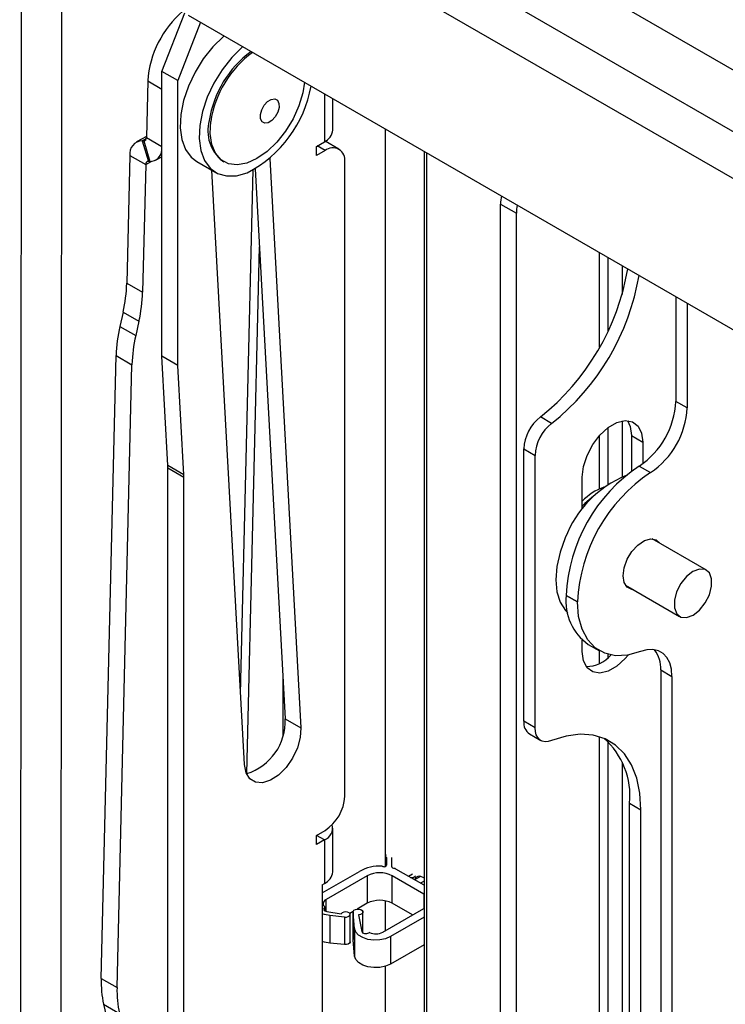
# Model space of a CAD drawing. Header units: millimetres. Extents: x 3619 to 4737, y 1503 to 2366.
# Tile 185 of 256: x 4451 to 4479, y 2164 to 2203. Entities that reach past the tile are written whole.
import ezdxf

# ---------------------------------------------------------------- set-up
doc = ezdxf.new("R2010")
doc.units = ezdxf.units.MM

msp = doc.modelspace()

# ---------------------------------------------------------------- linework, layer by layer
at = {"color": 7, "linetype": 'Continuous', "lineweight": 30}
for p, q in [((4491.2619, 2194.5957), (4453.2413, 2216.5446)), ((4451.4702, 2204.7688), (4451.4127, 2104.3061)), ((4453.0244, 2104.491), (4453.0819, 2204.7682)), ((4457.0407, 2201.2394), (4457.9434, 2203.5659)), ((4458.086, 2203.4654), (4496.2059, 2181.4593)), ((4458.5639, 2203.1896), (4457.6669, 2200.8779)), ((4457.6669, 2200.8779), (4457.0407, 2201.2394)), ((4457.0407, 2189.9587), (4457.0407, 2201.2394)), ((4456.482, 2200.8658), (4456.4284, 2198.6258)), ((4457.6669, 2189.5971), (4457.6669, 2200.8779)), ((4463.808, 2198.9179), (4463.808, 2200.1622)), ((4465.8877, 2169.7484), (4465.8877, 2198.9616)), ((4456.4292, 2198.6614), (4456.0345, 2198.4463)), ((4456.2597, 2198.497), (4456.5085, 2197.6799)), ((4456.3201, 2198.4951), (4456.2597, 2198.497)), ((4456.3201, 2198.4951), (4456.5689, 2197.6781)), ((4463.1611, 2198.2719), (4463.4742, 2198.4527)), ((4464.052, 2198.1615), (4463.5101, 2198.4744)), ((4463.1611, 2197.9104), (4463.1611, 2198.2719)), ((4463.5017, 2198.107), (4463.1611, 2197.9104)), ((4467.4192, 2198.0775), (4467.4192, 2110.3093)), ((4455.774, 2197.9108), (4455.6531, 2192.8583)), ((4455.774, 2197.9108), (4456.4002, 2197.5493)), ((4456.5689, 2197.6781), (4456.5085, 2197.6799)), ((4456.7941, 2197.7288), (4457.0407, 2197.8632)), ((4458.424, 2197.6721), (4459.1723, 2197.2401)), ((4459.4369, 2197.6984), (4459.4967, 2197.6638)), ((4461.3148, 2197.7982), (4462.5477, 2175.2331)), ((4464.28, 2172.5247), (4464.28, 2197.6576)), ((4456.4002, 2197.5493), (4456.2793, 2192.4968)), ((4460.3068, 2173.7812), (4459.0203, 2197.3279)), ((4460.7311, 2197.381), (4461.9214, 2175.5946)), ((4470.4485, 2195.9881), (4471.0748, 2195.6266)), ((4470.4485, 2139.3495), (4470.4485, 2195.9881)), ((4471.0748, 2138.988), (4471.0748, 2195.6266)), ((4460.401, 2173.4266), (4460.9001, 2194.2871)), ((4474.7037, 2190.9533), (4474.7037, 2193.8722)), ((4475.2587, 2193.5519), (4475.2587, 2192.4058)), ((4455.6531, 2192.8583), (4456.2793, 2192.4968)), ((4477.3868, 2192.3233), (4477.3868, 2188.1715)), ((4455.5047, 2191.7035), (4455.3784, 2191.1414)), ((4455.5047, 2191.7035), (4456.1309, 2191.342)), ((4477.834, 2192.0651), (4477.834, 2187.9133)), ((4456.1309, 2191.342), (4456.0046, 2190.7798)), ((4455.3784, 2191.1414), (4456.0046, 2190.7798)), ((4454.6395, 2165.3077), (4455.23, 2189.9865)), ((4455.23, 2189.9865), (4455.8562, 2189.625)), ((4457.6669, 2189.5971), (4457.0407, 2189.9587)), ((4457.2774, 2185.6267), (4457.0407, 2189.9587)), ((4455.2657, 2164.9462), (4455.8562, 2189.625)), ((4457.9036, 2185.2652), (4457.6669, 2189.5971)), ((4477.834, 2187.9133), (4477.3868, 2188.1715)), ((4472.4708, 2187.2966), (4472.0236, 2187.5548)), ((4474.7037, 2184.8881), (4474.7037, 2187.1277)), ((4475.2587, 2187.3937), (4475.2587, 2185.1801)), ((4475.6328, 2186.8133), (4476.08, 2186.5551)), ((4475.6328, 2186.8133), (4475.6328, 2185.4014)), ((4471.3672, 2186.2882), (4471.8144, 2186.03)), ((4471.3672, 2175.5), (4471.3672, 2186.2882)), ((4476.08, 2186.5551), (4476.08, 2185.7027)), ((4471.8144, 2175.2418), (4471.8144, 2186.03)), ((4457.9036, 2185.2652), (4457.2774, 2185.6267)), ((4457.9064, 2185.1613), (4457.2802, 2185.5228)), ((4457.2802, 2116.3035), (4457.2802, 2185.5228)), ((4475.94, 2185.6089), (4476.3872, 2185.3507)), ((4457.9064, 2115.942), (4457.9064, 2185.1613)), ((4473.6853, 2183.909), (4473.6853, 2185.1726)), ((4478.5968, 2181.4851), (4476.4487, 2182.7252)), ((4475.3904, 2180.892), (4477.5386, 2179.652)), ((4473.0464, 2180.4836), (4473.4936, 2180.2255)), ((4473.0464, 2180.4831), (4473.0464, 2180.4836)), ((4473.4936, 2180.2249), (4473.0464, 2180.4831)), ((4473.4936, 2180.2249), (4473.4936, 2180.2255)), ((4473.6853, 2178.2593), (4473.6853, 2178.7173)), ((4473.9233, 2178.5448), (4474.3705, 2178.2867)), ((4474.7037, 2178.016), (4474.7037, 2178.1471)), ((4476.7881, 2177.5306), (4477.2353, 2177.2725)), ((4476.7881, 2177.5306), (4476.7881, 2138.3941)), ((4477.2353, 2177.2725), (4477.2353, 2138.1359)), ((4461.8302, 2177.2645), (4461.8302, 2174.9453)), ((4461.9214, 2175.5946), (4462.5477, 2175.2331)), ((4471.8144, 2175.2418), (4471.3672, 2175.5)), ((4471.5952, 2174.996), (4472.0424, 2174.7379)), ((4474.7037, 2141.5918), (4474.7037, 2174.6871)), ((4475.2587, 2173.8753), (4475.2587, 2143.0443)), ((4475.558, 2172.252), (4476.0052, 2171.9938)), ((4475.558, 2145.0133), (4475.558, 2172.252)), ((4476.0052, 2144.7551), (4476.0052, 2171.9938)), ((4463.1611, 2170.98), (4463.5017, 2171.1766)), ((4463.808, 2169.536), (4463.808, 2171.2644)), ((4463.1611, 2170.6184), (4463.1611, 2170.98)), ((4463.4742, 2170.7992), (4463.1611, 2170.6184)), ((4463.4742, 2170.7992), (4463.4742, 2169.0708)), ((4465.8909, 2170.1665), (4465.8909, 2169.7497)), ((4465.931, 2170.1076), (4465.931, 2169.7959)), ((4466.131, 2170.0973), (4466.1344, 2170.0988)), ((4466.131, 2170.0973), (4466.131, 2169.7596)), ((4463.382, 2168.6973), (4464.8643, 2169.553)), ((4467.4191, 2169.0034), (4466.3061, 2169.6459)), ((4465.1707, 2169.3761), (4463.5443, 2168.4372)), ((4465.1707, 2169.3761), (4465.1707, 2168.2874)), ((4467.4099, 2168.655), (4466.1606, 2169.3761)), ((4466.1606, 2168.2874), (4466.1606, 2169.3761)), ((4466.9561, 2169.4407), (4466.8089, 2169.3557)), ((4466.8858, 2169.3113), (4466.9866, 2169.3181)), ((4467.2802, 2169.3557), (4467.0445, 2169.2196)), ((4467.0749, 2169.2372), (4467.0749, 2169.2927)), ((4467.4192, 2169.1638), (4467.2802, 2169.0836)), ((4463.382, 2169.0176), (4463.4742, 2169.0708)), ((4463.382, 2169.0176), (4463.382, 2161.0672)), ((4465.8877, 2167.2048), (4465.8877, 2168.3849)), ((4463.4923, 2168.1215), (4463.5112, 2168.1324)), ((4463.5112, 2168.1324), (4463.5112, 2167.976)), ((4463.5678, 2167.9604), (4464.143, 2167.873)), ((4464.6141, 2167.9661), (4464.4802, 2167.8888)), ((4464.611, 2167.946), (4464.611, 2166.8572)), ((4464.6683, 2167.2848), (4464.6153, 2167.9224)), ((4464.6153, 2166.8337), (4464.6153, 2167.9224)), ((4465.1707, 2168.2874), (4464.7712, 2168.0568)), ((4465.0012, 2167.1144), (4465.0012, 2167.946)), ((4465.7835, 2167.1446), (4467.4099, 2168.0835)), ((4466.9619, 2167.8249), (4466.1606, 2168.2874)), ((4464.2712, 2167.7436), (4463.6904, 2167.7994)), ((4463.6904, 2167.7994), (4463.6904, 2166.7107)), ((4464.2712, 2167.7436), (4464.2712, 2166.6549)), ((4464.4973, 2166.7558), (4464.4973, 2167.8445)), ((4464.8229, 2167.8338), (4464.9531, 2167.1718)), ((4467.4191, 2167.7351), (4466.0899, 2166.9677)), ((4464.6683, 2167.2848), (4464.6683, 2166.1961)), ((4464.6153, 2166.8337), (4464.611, 2166.8572)), ((4464.6683, 2166.1961), (4464.6153, 2166.8337)), ((4465.2554, 2167.1255), (4465.2365, 2167.1146)), ((4466.0899, 2166.9677), (4466.0899, 2165.879)), ((4464.2712, 2166.6549), (4463.6904, 2166.7107)), ((4467.4191, 2166.6463), (4466.0899, 2165.879)), ((4465.8877, 2112.587), (4465.8877, 2165.7931)), ((4454.6395, 2165.3077), (4455.2657, 2164.9462)), ((4454.7358, 2164.2861), (4455.362, 2163.9246)), ((4454.7358, 2164.2861), (4454.8382, 2163.8487))]:
    msp.add_line(p, q, dxfattribs=at)
at = {"color": 8, "linetype": 'Continuous', "lineweight": 30}
for p, q in [((4458.6548, 2209.1199), (4496.1822, 2187.4558)), ((4495.4328, 2189.7493), (4467.3809, 2205.9434)), ((4456.482, 2200.8658), (4457.0407, 2200.5433)), ((4463.4742, 2200.3549), (4463.4742, 2198.4527)), ((4456.2597, 2198.497), (4456.4239, 2198.5865)), ((4456.3201, 2198.4951), (4456.407, 2198.5425)), ((4456.4284, 2198.6258), (4457.0407, 2198.2723)), ((4463.5017, 2198.107), (4463.1886, 2198.2878)), ((4467.5168, 2198.0212), (4467.5168, 2110.2529)), ((4456.4002, 2197.5493), (4456.6422, 2197.6811)), ((4460.1536, 2176.5849), (4460.6501, 2197.3371)), ((4474.3699, 2190.313), (4474.3699, 2194.0649)), ((4474.3699, 2184.7038), (4474.3699, 2186.8173)), ((4474.3699, 2177.7902), (4474.3699, 2178.287)), ((4474.3699, 2140.9515), (4474.3699, 2174.8853)), ((4463.4742, 2170.7992), (4463.1611, 2170.9799)), ((4466.9866, 2169.2531), (4466.9866, 2169.3181)), ((4463.5443, 2167.965), (4463.5443, 2168.4372)), ((4467.4099, 2168.655), (4467.4099, 2168.0835)), ((4463.4923, 2167.9854), (4463.4923, 2168.1215))]:
    msp.add_line(p, q, dxfattribs=at)
at = {"color": 7, "linetype": 'Continuous', "lineweight": 30, "flags": 128}
for points in [[(4459.4987, 2202.6499), (4459.4752, 2202.6298), (4459.0602, 2202.2211), (4458.6817, 2201.7432), (4458.3543, 2201.2145), (4458.0906, 2200.6554), (4457.9008, 2200.0873), (4457.792, 2199.532), (4457.7685, 2199.011), (4457.8312, 2198.5441), (4457.9777, 2198.1495), (4458.2024, 2197.8421), (4458.424, 2197.6721)], [(4460.247, 2202.2179), (4460.2235, 2202.1978), (4459.8085, 2201.789), (4459.4301, 2201.3112), (4459.1027, 2200.7825), (4458.839, 2200.2234), (4458.6491, 2199.6553), (4458.5404, 2199.1), (4458.5169, 2198.579), (4458.5796, 2198.1121), (4458.7261, 2197.7174), (4458.9507, 2197.4101), (4459.2449, 2197.2019), (4459.5973, 2197.1008), (4459.9943, 2197.1108), (4460.4208, 2197.2313)], [(4462.681, 2200.8128), (4462.6182, 2200.3992), (4462.4655, 2199.8784), (4462.2358, 2199.3612), (4461.9399, 2198.8718), (4461.5917, 2198.4331), (4461.2073, 2198.0655), (4460.8047, 2197.7863), (4460.4029, 2197.6086), (4460.0206, 2197.5405), (4459.6756, 2197.5854), (4459.3841, 2197.741), (4459.1597, 2198.0002), (4459.013, 2198.3508), (4458.9507, 2198.7765), (4458.9758, 2199.2572), (4458.9758, 2199.2572)], [(4460.9417, 2199.5322), (4460.9941, 2199.7198), (4461.0946, 2199.9001), (4461.228, 2200.0457), (4461.3739, 2200.1343), (4461.5102, 2200.1525), (4461.6161, 2200.0976), (4461.6755, 2199.9778), (4461.6792, 2199.8115), (4461.6269, 2199.6238), (4461.5264, 2199.4436), (4461.393, 2199.298), (4461.247, 2199.2094), (4461.1107, 2199.1912), (4461.0049, 2199.2461), (4460.9455, 2199.3659), (4460.9417, 2199.5322)], [(4473.6853, 2185.1726), (4473.7338, 2185.5902), (4473.8754, 2186.0299), (4474.0986, 2186.4562), (4474.3853, 2186.8344), (4474.7123, 2187.1341), (4475.0531, 2187.3308), (4475.3801, 2187.4087), (4475.6668, 2187.3615), (4475.89, 2187.1929), (4476.0315, 2186.9166), (4476.08, 2186.5551)], [(4475.4756, 2187.4074), (4475.5843, 2187.1748), (4475.6328, 2186.8133)], [(4474.1336, 2184.4187), (4473.7838, 2184.119), (4473.6853, 2184.0159)], [(4473.0123, 2182.7613), (4472.806, 2182.1933), (4472.6795, 2181.6335), (4472.6376, 2181.1034), (4472.6821, 2180.6235), (4472.8111, 2180.212), (4473.0197, 2179.885), (4473.1145, 2179.7889)], [(4475.297, 2181.266), (4475.3393, 2181.5833), (4475.4617, 2181.9152), (4475.6509, 2182.2256), (4475.8865, 2182.4809), (4476.1428, 2182.6533), (4476.3921, 2182.7244), (4476.6074, 2182.6862), (4476.7654, 2182.5431), (4476.7661, 2182.5419)], [(4475.7078, 2180.7088), (4475.6509, 2180.715), (4475.4617, 2180.8069), (4475.3393, 2180.9975), (4475.297, 2181.266)], [(4478.8051, 2180.8468), (4478.8043, 2181.1465), (4478.7146, 2181.3764), (4478.5469, 2181.5089), (4478.3214, 2181.528), (4478.0653, 2181.4313), (4477.8095, 2181.2306), (4477.5848, 2180.95), (4477.4184, 2180.6234), (4477.3303, 2180.2902), (4477.3311, 2179.9906), (4477.4208, 2179.7606), (4477.5885, 2179.6281), (4477.8139, 2179.6091), (4478.07, 2179.7057), (4478.3258, 2179.9064), (4478.5505, 2180.187), (4478.7169, 2180.5136), (4478.8051, 2180.8468)], [(4475.9881, 2178.2566), (4475.4806, 2178.1165), (4475.0041, 2178.0942), (4474.573, 2178.1903), (4474.2007, 2178.4018), (4473.8986, 2178.7224), (4473.6759, 2179.1421), (4473.5395, 2179.6481), (4473.4936, 2180.2249)], [(4475.4979, 2178.1194), (4475.3801, 2177.9799), (4475.0531, 2177.6803), (4474.7123, 2177.4835), (4474.3853, 2177.4056), (4474.0986, 2177.4529), (4473.8754, 2177.6215), (4473.7338, 2177.8977), (4473.6853, 2178.2593)], [(4477.2353, 2177.2725), (4477.2124, 2177.5608), (4477.1442, 2177.8138), (4477.0328, 2178.0237), (4476.8818, 2178.184), (4476.6956, 2178.2898), (4476.4801, 2178.3378), (4476.2418, 2178.3266), (4475.9881, 2178.2566)], [(4462.5477, 2175.2331), (4462.5216, 2174.8503), (4462.4068, 2174.4397), (4462.2127, 2174.0346), (4461.955, 2173.6678), (4461.6545, 2173.3689), (4461.3356, 2173.1623), (4461.0241, 2173.0646), (4460.7453, 2173.0838), (4460.5217, 2173.2183), (4460.3715, 2173.4572), (4460.3068, 2173.7812)], [(4472.4708, 2174.7331), (4472.3376, 2174.6947), (4472.2123, 2174.6874), (4472.0989, 2174.7114), (4472.0009, 2174.7658), (4471.9212, 2174.8491), (4471.8625, 2174.9585), (4471.8265, 2175.0908), (4471.8144, 2175.2418)], [(4476.0052, 2171.9938), (4475.9634, 2172.6514), (4475.8389, 2173.2477), (4475.634, 2173.7707), (4475.353, 2174.21), (4475.0014, 2174.5569), (4474.5862, 2174.8043), (4474.1157, 2174.9474), (4473.5994, 2174.9834), (4473.0474, 2174.9115), (4472.4708, 2174.7331)], [(4465.9236, 2170.2205), (4465.9062, 2170.2046), (4465.8911, 2170.1712), (4465.8998, 2170.137), (4465.931, 2170.1076)], [(4465.7603, 2169.7551), (4465.7839, 2169.745), (4465.8115, 2169.7393), (4465.8408, 2169.7385), (4465.8693, 2169.7426), (4465.8944, 2169.7513), (4465.9142, 2169.7639), (4465.9267, 2169.7792), (4465.931, 2169.7959)], [(4467.4192, 2169.2984), (4467.4133, 2169.3018), (4467.2868, 2169.3519)], [(4463.5443, 2168.4372), (4463.4981, 2168.4052), (4463.4626, 2168.369), (4463.439, 2168.3296), (4463.428, 2168.2884), (4463.43, 2168.2468), (4463.4449, 2168.206), (4463.4723, 2168.1675), (4463.5112, 2168.1324)], [(4463.4923, 2168.1215), (4463.4658, 2168.1015), (4463.4491, 2168.0782), (4463.4435, 2168.0533), (4463.4493, 2168.0283), (4463.4661, 2168.0051), (4463.4927, 2167.9852), (4463.5274, 2167.9699), (4463.5678, 2167.9604)], [(4464.2712, 2167.7436), (4464.3476, 2167.7418), (4464.4184, 2167.7584), (4464.4711, 2167.7904), (4464.496, 2167.8321), (4464.4889, 2167.876), (4464.4509, 2167.9143), (4464.3889, 2167.9401), (4464.314, 2167.9488), (4464.2396, 2167.9388), (4464.1789, 2167.9119), (4464.143, 2167.873)], [(4464.6153, 2167.9224), (4464.6146, 2167.9675), (4464.6445, 2168.0091), (4464.7004, 2168.0406), (4464.7732, 2168.057), (4464.8513, 2168.0555), (4464.9221, 2168.0365), (4464.9743, 2168.003), (4464.9996, 2167.9603), (4464.9938, 2167.9154), (4464.958, 2167.8753), (4464.8978, 2167.8466), (4464.8229, 2167.8338)], [(4463.6904, 2167.7994), (4463.4732, 2167.8385), (4463.382, 2167.8673)], [(4466.0899, 2166.9677), (4465.8979, 2166.885), (4465.673, 2166.8372), (4465.4339, 2166.8284), (4465.2003, 2166.8591), (4464.9916, 2166.927), (4464.8249, 2167.0264), (4464.7141, 2167.149), (4464.6683, 2167.2848)], [(4464.9531, 2167.1718), (4464.9647, 2167.1457), (4464.9884, 2167.1226), (4465.0223, 2167.1041), (4465.0637, 2167.0918), (4465.1094, 2167.0865), (4465.1558, 2167.0888), (4465.1993, 2167.0984), (4465.2365, 2167.1146)], [(4463.6904, 2166.7107), (4463.4732, 2166.7497), (4463.382, 2166.7786)], [(4464.4973, 2166.7558), (4464.496, 2166.7434), (4464.4711, 2166.7017), (4464.4184, 2166.6697), (4464.3476, 2166.6531), (4464.2712, 2166.6549)], [(4466.0899, 2165.879), (4465.8979, 2165.7963), (4465.673, 2165.7485), (4465.4339, 2165.7396), (4465.2003, 2165.7704), (4464.9916, 2165.8383), (4464.8249, 2165.9377), (4464.7141, 2166.0603), (4464.6683, 2166.1961)]]:
    msp.add_lwpolyline(points, dxfattribs=at)
at = {"color": 7, "linetype": 'Continuous', "lineweight": 30}
for centre, radius, start, end in [((4460.4804, 2200.5875), 4.008, 130.54038, 176.01767), ((4463.0476, 2198.664), 4.1792, 126.3353, 171.36071), ((4463.1075, 2198.6295), 4.1792, 126.3353, 171.36071), ((4458.2378, 2201.4827), 4.7791, 297.17935, 350.08812), ((4460.3759, 2198.8873), 1.515, 164.51255, 231.69851), ((4463.2376, 2198.9748), 0.5732, 294.37535, 354.30456), ((4456.2819, 2197.9843), 0.5133, 92.48325, 188.22985), ((4456.3152, 2198.6094), 0.1144, 272.48172, 8.2294), ((4456.5621, 2198.1582), 0.4801, 270.80941, 355.43781), ((4463.8055, 2197.7345), 0.4807, 350.78588, 129.20314), ((4456.5134, 2197.5656), 0.1144, 92.4823, 188.23057), ((4472.2562, 2195.977), 1.8077, 169.36052, 179.64968), ((4472.8824, 2195.6155), 1.8077, 169.36052, 179.64968), ((4466.1073, 2194.9971), 9.5074, 308.48333, 350.46499), ((4466.5534, 2194.7396), 9.5086, 308.48615, 350.46217), ((4449.7172, 2193.0341), 5.9385, 347.05214, 358.30432), ((4450.3435, 2192.6726), 5.9385, 347.05214, 358.30432), ((4461.1662, 2189.8107), 5.9388, 167.05261, 178.30417), ((4461.7924, 2189.4492), 5.9388, 167.05261, 178.30417), ((4474.1221, 2188.325), 3.2683, 303.79449, 357.30847), ((4474.5693, 2188.0668), 3.2683, 303.79449, 357.30847), ((4473.0849, 2186.2014), 1.7199, 128.10286, 177.10715), ((4473.5321, 2185.9432), 1.7199, 128.10286, 177.10715), ((4455.3704, 2185.5235), 1.9098, 359.98001, 3.09875), ((4479.5473, 2180.1928), 6.5074, 123.66485, 177.43815), ((4455.9967, 2185.1619), 1.9098, 359.98001, 3.09875), ((4477.0638, 2181.2261), 4.3326, 112.32833, 159.24669), ((4479.9985, 2179.9323), 6.5115, 123.68319, 177.4198), ((4475.272, 2182.6944), 2.2007, 109.54874, 136.13736), ((4475.1036, 2180.2464), 2.0708, 173.43642, 235.25143), ((4473.8195, 2178.9894), 1.3245, 270.99537, 318.96222), ((4475.5831, 2177.6054), 1.2074, 356.44919, 36.83694), ((4459.754, 2175.4974), 2.1696, 287.35027, 2.56629), ((4471.9014, 2175.4381), 0.5377, 173.39251, 235.29534), ((4472.5087, 2172.5349), 3.0624, 354.69964, 48.31074), ((4462.5903, 2172.6016), 1.6915, 302.60536, 357.39464), ((4463.2943, 2171.2718), 0.5057, 290.83692, 14.70982), ((4463.2376, 2169.5929), 0.5732, 294.37535, 354.30456), ((4465.6628, 2168.1002), 1.6578, 86.62818, 118.79415), ((4465.6657, 2168.4208), 1.0759, 62.60972, 117.39016), ((4466.2464, 2169.7874), 0.1187, 193.51497, 268.35297), ((4466.2042, 2169.463), 0.2094, 60.8784, 79.33789), ((4466.9954, 2169.4022), 0.0846, 264.01525, 339.949), ((4467.2314, 2169.1384), 0.2201, 78.06944, 135.34827), ((4465.6657, 2167.3321), 1.0759, 62.60972, 117.39016), ((4465.499, 2167.6997), 0.6237, 247.0106, 297.13852), ((4458.7069, 2165.1759), 4.0696, 178.14386, 192.62834), ((4459.3331, 2164.8143), 4.0696, 178.14386, 192.62834)]:
    msp.add_arc(centre, radius, start, end, dxfattribs=at)

doc.saveas('drawing.dxf')
